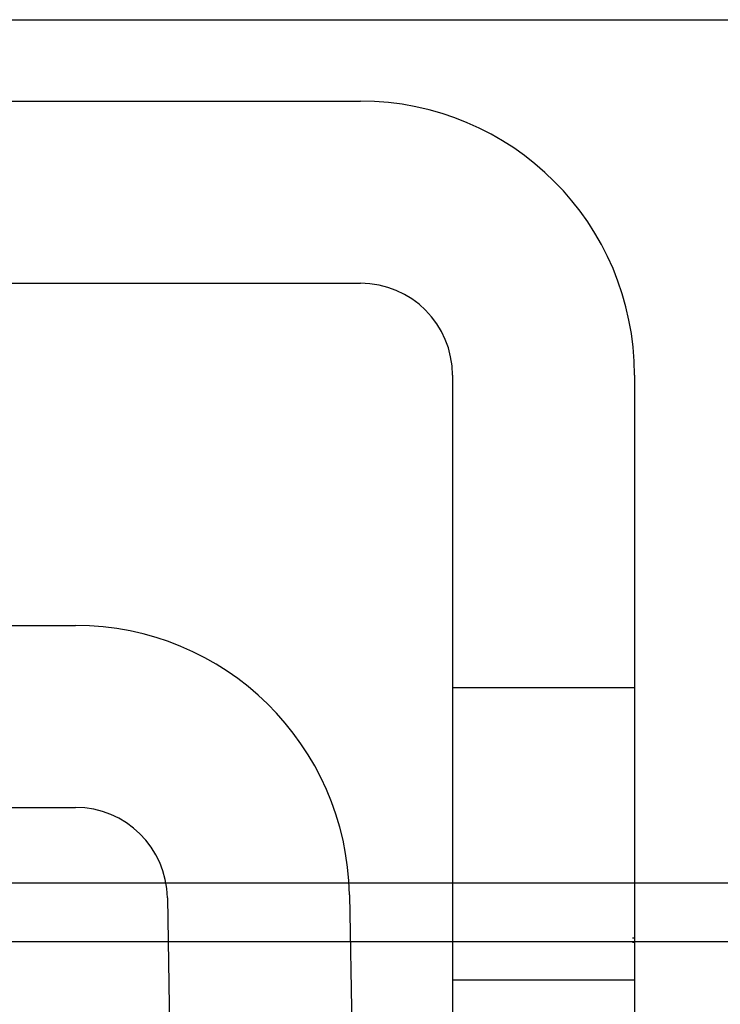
# Model space of a CAD drawing. Header units: inches. Extents: x 0 to 120, y -1 to 80.
# Tile 9 of 64: x 34.846 to 35.211, y 16.642 to 17.156. Entities that reach past the tile are written whole.
import ezdxf
from ezdxf.lldxf.tags import DXFTag

# ---------------------------------------------------------------- set-up
doc = ezdxf.new("R2010")
doc.units = ezdxf.units.IN
doc.header["$MEASUREMENT"] = 0
for name, color, linetype in [('COM51497', 7, 'Continuous'), ('COM51498', 7, 'Continuous'), ('COM55430', 7, 'Continuous'), ('COM70220', 7, 'Continuous'), ('Default', 7, 'Continuous')]:
    doc.layers.add(name, color=color, linetype=linetype)
tags = doc.linetypes.add('HIDDEN2', pattern=[0.1875, 0.125, -0.0625]).pattern_tags.tags
tags[6:7] = [DXFTag(74, 4), DXFTag(75, 0), DXFTag(340, '0'), DXFTag(46, 0.0), DXFTag(50, 0.0), DXFTag(44, 0.0), DXFTag(45, 0.0)]
tags[4:5] = [DXFTag(74, 4), DXFTag(75, 0), DXFTag(340, '0'), DXFTag(46, 0.0), DXFTag(50, 0.0), DXFTag(44, 0.0), DXFTag(45, 0.0)]

# ---------------------------------------------------------------- blocks, each defined once
blk = doc.blocks.new('SE7')
at = {"layer": 'COM51497', "color": 7, "linetype": 'Continuous'}
for p, q in [((34.132, 17.11309), (35.0235, 17.11309)), ((34.132, 17.01809), (35.0235, 17.01809)), ((35.0715, 16.97009), (35.0715, 16.48759)), ((35.1665, 16.97009), (35.1665, 16.48759))]:
    blk.add_line(p, q, dxfattribs=at)
at = {"layer": 'COM51497', "color": 7, "linetype": 'HIDDEN2'}
for p, q in [((35.1665, 16.80709), (35.0715, 16.80709)), ((35.1655, 16.67663), (35.1665, 16.67663)), ((35.1655, 16.67436), (35.1665, 16.67436)), ((35.0715, 16.65459), (35.1665, 16.65459))]:
    blk.add_line(p, q, dxfattribs=at)
at = {"layer": 'COM51497', "color": 7, "linetype": 'Continuous'}
for radius in [0.143, 0.048]:
    blk.add_arc((35.0235, 16.97009), radius, 0, 90, dxfattribs=at)
at = {"layer": 'COM51498', "color": 7, "linetype": 'Continuous'}
for p, q in [((34.28077, 16.83959), (34.87472, 16.83959)), ((34.28077, 16.74459), (34.87472, 16.74459)), ((34.92271, 16.69743), (34.92776, 16.40809)), ((35.0177, 16.69908), (35.02275, 16.40975))]:
    blk.add_line(p, q, dxfattribs=at)
for radius in [0.143, 0.048]:
    blk.add_arc((34.87472, 16.69659), radius, 1, 90, dxfattribs=at)
at = {"layer": 'COM55430', "color": 7, "linetype": 'Continuous'}
for p, q in [((34.92196, 16.70511), (34.77275, 16.70511)), ((35.0715, 16.70511), (35.01747, 16.70511)), ((42.48557, 16.70511), (35.1665, 16.70511))]:
    blk.add_line(p, q, dxfattribs=at)
at = {"layer": 'COM55430', "color": 7, "linetype": 'HIDDEN2'}
for p, q in [((35.01747, 16.70511), (34.92196, 16.70511)), ((35.1665, 16.70511), (35.0715, 16.70511)), ((26.4282, 16.67459), (42.66529, 16.67459))]:
    blk.add_line(p, q, dxfattribs=at)
at = {"layer": 'COM70220', "color": 7, "linetype": 'HIDDEN2'}
blk.add_line((26.09275, 17.15559), (43.06275, 17.15559), dxfattribs=at)

msp = doc.modelspace()

# ---------------------------------------------------------------- block references
at = {"layer": 'Default'}
msp.add_blockref('SE7', (0, 0), dxfattribs=at)

doc.saveas('drawing.dxf')
